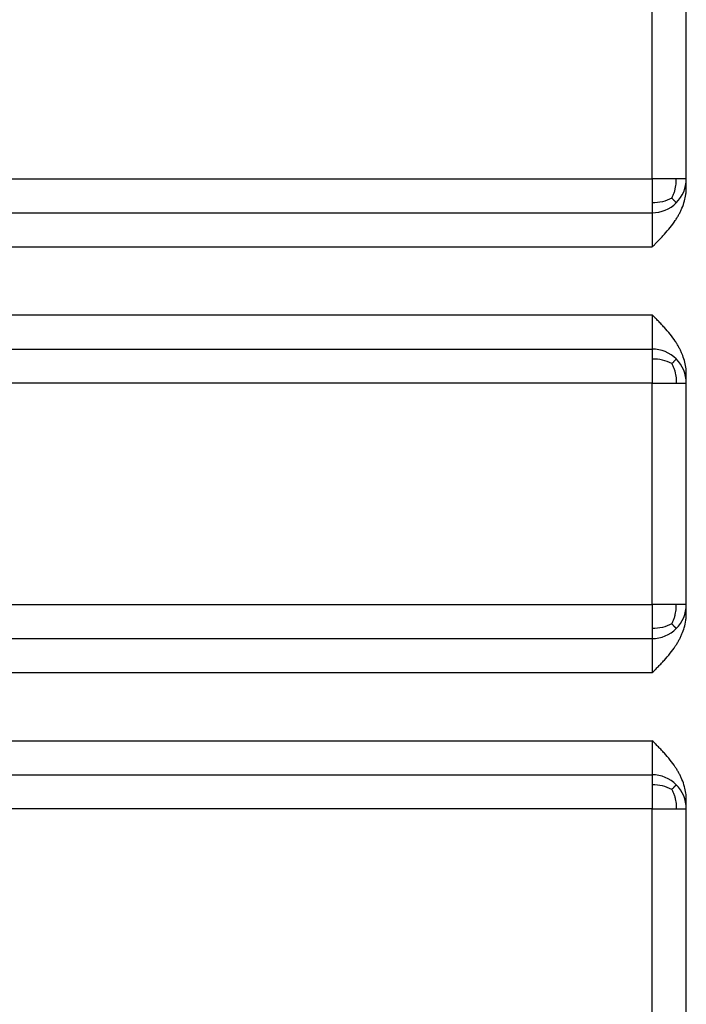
# Model space of a CAD drawing. Header units: inches. Extents: x -535 to 431, y -263 to 280.
# Tile 24 of 82: x -132 to -112, y -37 to -8. Entities that reach past the tile are written whole.
import ezdxf

# ---------------------------------------------------------------- set-up
doc = ezdxf.new("R2010")
doc.units = ezdxf.units.IN

# ---------------------------------------------------------------- blocks, each defined once
blk = doc.blocks.new('013_G23_G27_BF_B14R_Motor_Bgr_63_EEXDe_1_1__5', base_point=(-375.5, -86.258))
at = {"color": 1, "linetype": 'Continuous'}
for p, q in [((-113, -12.758), (-113, -6.258)), ((-113, -25.258), (-113, -18.758)), ((-113, -37.758), (-113, -31.258))]:
    blk.add_line(p, q, dxfattribs=at)
at = {"color": 7, "linetype": 'Continuous'}
for p, q in [((-112, -12.758), (-112, -6.258)), ((-112, -13.026), (-112, -12.758)), ((-147.5, -13.758), (-113, -13.758)), ((-147.5, -17.758), (-113, -17.758)), ((-112, -18.758), (-112, -18.49)), ((-112, -25.258), (-112, -18.758)), ((-112, -25.526), (-112, -25.258)), ((-147.5, -26.258), (-113, -26.258)), ((-147.5, -30.258), (-113, -30.258)), ((-112, -31.258), (-112, -30.99)), ((-112, -37.758), (-112, -31.258))]:
    blk.add_line(p, q, dxfattribs=at)
for centre, start, end in [((-113, -12.758), -45, 0), ((-113, -12.758), -90, -45), ((-113, -18.758), 45, 90), ((-113, -18.758), 0, 45), ((-113, -25.258), -45, 0), ((-113, -25.258), -90, -45), ((-113, -31.258), 45, 90), ((-113, -31.258), 0, 45)]:
    blk.add_arc(centre, 1, start, end, dxfattribs=at)
at = {"color": 1, "linetype": 'Continuous'}
for points, knots in [([(-147.5, -12.758), (-147.476, -12.758), (-147.429, -12.758), (-141.656, -12.758), (-130.179, -12.758), (-118.726, -12.758), (-113, -12.758)], [0, 0, 0, 0, 0.070775, 0.141497, 17.320786, 34.500075, 34.500075, 34.500075, 34.500075]), ([(-113, -12.758), (-113, -12.821), (-113, -12.944), (-113, -13.127), (-113, -13.3), (-113, -13.413), (-113, -13.465)], [0, 0, 0, 0, 0.1890051, 0.3680946, 0.54979, 0.7071067, 0.7071067, 0.7071067, 0.7071067]), ([(-112.293, -12.758), (-112.343, -12.758), (-112.452, -12.758), (-112.622, -12.758), (-112.807, -12.758), (-112.935, -12.758), (-113, -12.758)], [0, 0, 0, 0, 0.1515365, 0.3244233, 0.5120164, 0.7071068, 0.7071068, 0.7071068, 0.7071068]), ([(-112.423, -13.33), (-112.409, -13.299), (-112.381, -13.239), (-112.347, -13.146), (-112.321, -13.053), (-112.304, -12.96), (-112.294, -12.862), (-112.293, -12.794), (-112.293, -12.758)], [0, 0, 0, 0, 0.1007964, 0.2003149, 0.2958553, 0.3887386, 0.4843943, 0.5921619, 0.5921619, 0.5921619, 0.5921619]), ([(-112, -12.758), (-112.013, -12.758), (-112.038, -12.758), (-112.094, -12.758), (-112.179, -12.758), (-112.251, -12.758), (-112.293, -12.758)], [0, 0, 0, 0, 0.0380602, 0.0761205, 0.1685304, 0.2928932, 0.2928932, 0.2928932, 0.2928932]), ([(-112.423, -13.33), (-112.513, -13.37), (-112.697, -13.452), (-112.898, -13.461), (-113, -13.465)], [0, 0, 0, 0, 0.2927896, 0.5973845, 0.5973845, 0.5973845, 0.5973845]), ([(-113, -13.465), (-113, -13.508), (-113, -13.582), (-113, -13.669), (-113, -13.719), (-113, -13.742), (-113, -13.754), (-113, -13.758)], [0, 0, 0, 0, 0.1288814, 0.2226816, 0.2588554, 0.2797053, 0.2928933, 0.2928933, 0.2928933, 0.2928933]), ([(-112.423, -13.33), (-112.418, -13.335), (-112.409, -13.344), (-112.396, -13.358), (-112.383, -13.371), (-112.371, -13.384), (-112.36, -13.395), (-112.35, -13.406), (-112.34, -13.416), (-112.332, -13.424), (-112.324, -13.432), (-112.317, -13.439), (-112.311, -13.446), (-112.306, -13.451), (-112.302, -13.455), (-112.298, -13.459), (-112.296, -13.461), (-112.294, -13.463), (-112.293, -13.464), (-112.293, -13.465), (-112.293, -13.465)], [0, 0, 0, 0, 0.0202023, 0.0394842, 0.0577639, 0.0749697, 0.0910403, 0.1059249, 0.1195832, 0.1319849, 0.1431106, 0.1529508, 0.1615067, 0.1687898, 0.174822, 0.1796356, 0.1832738, 0.1857908, 0.1872553, 0.1877795, 0.1877795, 0.1877795, 0.1877795]), ([(-113, -13.758), (-113, -13.765), (-113, -13.78), (-113, -13.814), (-113, -13.869), (-113, -13.952), (-113, -14.079), (-113, -14.252), (-113, -14.439), (-113, -14.611), (-113, -14.708), (-113, -14.758)], [0, 0, 0, 0, 0.0219862, 0.0439724, 0.1024619, 0.1862689, 0.2927665, 0.4839577, 0.7063809, 0.8515455, 1, 1, 1, 1]), ([(-147.5, -14.758), (-147.476, -14.758), (-147.429, -14.758), (-141.656, -14.758), (-130.179, -14.758), (-118.726, -14.758), (-113, -14.758)], [0, 0, 0, 0, 0.07049, 0.14101, 17.3203, 34.499589, 34.499589, 34.499589, 34.499589]), ([(-147.5, -16.758), (-147.476, -16.758), (-147.429, -16.758), (-141.656, -16.758), (-130.179, -16.758), (-118.726, -16.758), (-113, -16.758)], [0, 0, 0, 0, 0.070479, 0.14101, 17.3203, 34.499589, 34.499589, 34.499589, 34.499589]), ([(-113, -16.758), (-113, -16.807), (-113, -16.905), (-113, -17.077), (-113, -17.264), (-113, -17.451), (-113, -17.598), (-113, -17.688), (-113, -17.736), (-113, -17.751), (-113, -17.758)], [0, 0, 0, 0, 0.148374, 0.293463, 0.516254, 0.707119, 0.857087, 0.955981, 0.97799, 1, 1, 1, 1]), ([(-113, -17.758), (-113, -17.77), (-113, -17.793), (-113, -17.848), (-113, -17.934), (-113, -18.008), (-113, -18.051)], [0, 0, 0, 0, 0.0351058, 0.0702117, 0.1639749, 0.2928933, 0.2928933, 0.2928933, 0.2928933]), ([(-112.423, -18.186), (-112.513, -18.146), (-112.697, -18.064), (-112.898, -18.055), (-113, -18.051)], [0, 0, 0, 0, 0.2927896, 0.5973846, 0.5973846, 0.5973846, 0.5973846]), ([(-113, -18.051), (-113, -18.103), (-113, -18.216), (-113, -18.391), (-113, -18.574), (-113, -18.697), (-113, -18.758)], [0, 0, 0, 0, 0.1573483, 0.3390121, 0.5231045, 0.7071066, 0.7071066, 0.7071066, 0.7071066]), ([(-112.423, -18.186), (-112.415, -18.178), (-112.401, -18.163), (-112.38, -18.142), (-112.362, -18.122), (-112.345, -18.105), (-112.331, -18.091), (-112.319, -18.078), (-112.309, -18.068), (-112.302, -18.061), (-112.297, -18.056), (-112.294, -18.053), (-112.293, -18.051), (-112.293, -18.051)], [0, 0, 0, 0, 0.0325845, 0.0625656, 0.0896276, 0.113529, 0.134103, 0.1512572, 0.1649738, 0.1753093, 0.1823951, 0.1864403, 0.1877627, 0.1877627, 0.1877627, 0.1877627]), ([(-112.423, -18.186), (-112.409, -18.217), (-112.381, -18.277), (-112.347, -18.37), (-112.321, -18.463), (-112.304, -18.556), (-112.294, -18.654), (-112.293, -18.722), (-112.293, -18.758)], [0, 0, 0, 0, 0.1007964, 0.2003149, 0.2958554, 0.3887386, 0.4843943, 0.5921619, 0.5921619, 0.5921619, 0.5921619]), ([(-113, -18.758), (-118.726, -18.758), (-130.179, -18.758), (-141.656, -18.758), (-147.429, -18.758), (-147.476, -18.758), (-147.5, -18.758)], [0, 0, 0, 0, 17.179289, 34.358579, 34.429322, 34.500075, 34.500075, 34.500075, 34.500075]), ([(-113, -18.758), (-112.935, -18.758), (-112.807, -18.758), (-112.622, -18.758), (-112.469, -18.758), (-112.361, -18.758), (-112.31, -18.758), (-112.293, -18.758)], [0, 0, 0, 0, 0.1950903, 0.3826835, 0.5552127, 0.6551062, 0.7071068, 0.7071068, 0.7071068, 0.7071068]), ([(-112.293, -18.758), (-112.255, -18.758), (-112.183, -18.758), (-112.098, -18.758), (-112.038, -18.758), (-112.013, -18.758), (-112, -18.758)], [0, 0, 0, 0, 0.1139436, 0.2167728, 0.254833, 0.2928932, 0.2928932, 0.2928932, 0.2928932]), ([(-147.5, -25.258), (-147.476, -25.258), (-147.429, -25.258), (-141.656, -25.258), (-130.179, -25.258), (-118.726, -25.258), (-113, -25.258)], [0, 0, 0, 0, 0.070775, 0.141497, 17.320786, 34.500075, 34.500075, 34.500075, 34.500075]), ([(-112.293, -25.258), (-112.35, -25.258), (-112.458, -25.258), (-112.623, -25.258), (-112.768, -25.258), (-112.895, -25.258), (-112.966, -25.258), (-113, -25.258)], [0, 0, 0, 0, 0.170662, 0.3244233, 0.4955547, 0.604489, 0.7071068, 0.7071068, 0.7071068, 0.7071068]), ([(-113, -25.258), (-113, -25.321), (-113, -25.444), (-113, -25.627), (-113, -25.8), (-113, -25.913), (-113, -25.965)], [0, 0, 0, 0, 0.1891216, 0.3680946, 0.5497933, 0.7071067, 0.7071067, 0.7071067, 0.7071067]), ([(-112.423, -25.83), (-112.409, -25.799), (-112.381, -25.739), (-112.347, -25.646), (-112.321, -25.553), (-112.304, -25.46), (-112.294, -25.362), (-112.293, -25.294), (-112.293, -25.258)], [0, 0, 0, 0, 0.1007964, 0.2003149, 0.2958553, 0.3887386, 0.4843943, 0.5921619, 0.5921619, 0.5921619, 0.5921619]), ([(-112, -25.258), (-112.013, -25.258), (-112.038, -25.258), (-112.106, -25.258), (-112.191, -25.258), (-112.263, -25.258), (-112.293, -25.258)], [0, 0, 0, 0, 0.0380602, 0.0761205, 0.2039314, 0.2928932, 0.2928932, 0.2928932, 0.2928932]), ([(-112.423, -25.83), (-112.513, -25.87), (-112.697, -25.952), (-112.898, -25.961), (-113, -25.965)], [0, 0, 0, 0, 0.2927896, 0.5973845, 0.5973845, 0.5973845, 0.5973845]), ([(-113, -25.965), (-113, -26.008), (-113, -26.082), (-113, -26.169), (-113, -26.219), (-113, -26.242), (-113, -26.254), (-113, -26.258)], [0, 0, 0, 0, 0.1288809, 0.2226816, 0.2588554, 0.2797053, 0.2928933, 0.2928933, 0.2928933, 0.2928933]), ([(-112.423, -25.83), (-112.418, -25.835), (-112.409, -25.844), (-112.396, -25.858), (-112.383, -25.871), (-112.371, -25.884), (-112.36, -25.895), (-112.35, -25.906), (-112.34, -25.916), (-112.332, -25.924), (-112.324, -25.932), (-112.317, -25.939), (-112.311, -25.946), (-112.306, -25.951), (-112.302, -25.955), (-112.298, -25.959), (-112.296, -25.961), (-112.294, -25.963), (-112.293, -25.964), (-112.293, -25.965), (-112.293, -25.965)], [0, 0, 0, 0, 0.0202023, 0.0394842, 0.0577639, 0.0749697, 0.0910403, 0.1059249, 0.1195832, 0.1319849, 0.1431106, 0.1529508, 0.1615067, 0.1687898, 0.174822, 0.1796356, 0.1832738, 0.1857908, 0.1872553, 0.1877795, 0.1877795, 0.1877795, 0.1877795]), ([(-113, -26.258), (-113, -26.265), (-113, -26.28), (-113, -26.309), (-113, -26.35), (-113, -26.406), (-113, -26.474), (-113, -26.554), (-113, -26.645), (-113, -26.745), (-113, -26.852), (-113, -26.938), (-113, -27.002), (-113, -27.041), (-113, -27.083), (-113, -27.125), (-113, -27.165), (-113, -27.2), (-113, -27.228), (-113, -27.246), (-113, -27.255), (-113, -27.258)], [0, 0, 0, 0, 0.0219862, 0.0439724, 0.0872172, 0.1436087, 0.2123806, 0.2927665, 0.3843144, 0.4843379, 0.5919793, 0.7063809, 0.7420336, 0.7823609, 0.825035, 0.8677278, 0.9081117, 0.9438587, 0.972641, 0.9921307, 1, 1, 1, 1]), ([(-147.5, -27.258), (-147.476, -27.258), (-147.429, -27.258), (-141.656, -27.258), (-130.179, -27.258), (-118.726, -27.258), (-113, -27.258)], [0, 0, 0, 0, 0.07049, 0.14101, 17.3203, 34.499589, 34.499589, 34.499589, 34.499589]), ([(-147.5, -29.258), (-147.476, -29.258), (-147.429, -29.258), (-141.656, -29.258), (-130.179, -29.258), (-118.726, -29.258), (-113, -29.258)], [0, 0, 0, 0, 0.070479, 0.14101, 17.3203, 34.499589, 34.499589, 34.499589, 34.499589]), ([(-113, -29.258), (-113, -29.307), (-113, -29.405), (-113, -29.577), (-113, -29.763), (-113, -29.951), (-113, -30.098), (-113, -30.188), (-113, -30.236), (-113, -30.251), (-113, -30.258)], [0, 0, 0, 0, 0.148374, 0.293463, 0.51547, 0.707119, 0.856876, 0.955981, 0.97799, 1, 1, 1, 1]), ([(-113, -30.258), (-113, -30.27), (-113, -30.293), (-113, -30.348), (-113, -30.434), (-113, -30.508), (-113, -30.551)], [0, 0, 0, 0, 0.0351058, 0.0702117, 0.1639748, 0.2928933, 0.2928933, 0.2928933, 0.2928933]), ([(-112.423, -30.686), (-112.513, -30.646), (-112.697, -30.564), (-112.898, -30.555), (-113, -30.551)], [0, 0, 0, 0, 0.2927896, 0.5973846, 0.5973846, 0.5973846, 0.5973846]), ([(-113, -30.551), (-113, -30.603), (-113, -30.716), (-113, -30.891), (-113, -31.074), (-113, -31.197), (-113, -31.258)], [0, 0, 0, 0, 0.1573491, 0.3390121, 0.5231226, 0.7071066, 0.7071066, 0.7071066, 0.7071066]), ([(-112.423, -30.686), (-112.415, -30.678), (-112.401, -30.663), (-112.38, -30.642), (-112.362, -30.622), (-112.345, -30.605), (-112.331, -30.591), (-112.319, -30.578), (-112.309, -30.568), (-112.302, -30.561), (-112.297, -30.556), (-112.294, -30.553), (-112.293, -30.551), (-112.293, -30.551)], [0, 0, 0, 0, 0.0325845, 0.0625656, 0.0896276, 0.113529, 0.134103, 0.1512572, 0.1649738, 0.1753093, 0.1823951, 0.1864403, 0.1877627, 0.1877627, 0.1877627, 0.1877627]), ([(-112.423, -30.686), (-112.409, -30.717), (-112.381, -30.777), (-112.347, -30.87), (-112.321, -30.963), (-112.304, -31.056), (-112.294, -31.154), (-112.293, -31.222), (-112.293, -31.258)], [0, 0, 0, 0, 0.1007964, 0.2003149, 0.2958554, 0.3887386, 0.4843943, 0.5921619, 0.5921619, 0.5921619, 0.5921619]), ([(-113, -31.258), (-118.726, -31.258), (-130.179, -31.258), (-141.656, -31.258), (-147.429, -31.258), (-147.476, -31.258), (-147.5, -31.258)], [0, 0, 0, 0, 17.179289, 34.358579, 34.429322, 34.500075, 34.500075, 34.500075, 34.500075]), ([(-113, -31.258), (-112.935, -31.258), (-112.807, -31.258), (-112.624, -31.258), (-112.454, -31.258), (-112.346, -31.258), (-112.293, -31.258)], [0, 0, 0, 0, 0.1950903, 0.3826835, 0.5490903, 0.7071068, 0.7071068, 0.7071068, 0.7071068]), ([(-112.293, -31.258), (-112.254, -31.258), (-112.182, -31.258), (-112.097, -31.258), (-112.038, -31.258), (-112.013, -31.258), (-112, -31.258)], [0, 0, 0, 0, 0.1152472, 0.2167728, 0.254833, 0.2928932, 0.2928932, 0.2928932, 0.2928932])]:
    blk.add_open_spline(points, degree=3, knots=knots, dxfattribs=at)
at = {"color": 7, "linetype": 'Continuous'}
for points, knots in [([(-113, -14.758), (-112.982, -14.74), (-112.952, -14.71), (-112.907, -14.664), (-112.864, -14.622), (-112.819, -14.576), (-112.774, -14.529), (-112.731, -14.484), (-112.687, -14.437), (-112.6, -14.342), (-112.473, -14.194), (-112.35, -14.029), (-112.267, -13.899), (-112.217, -13.811), (-112.169, -13.719), (-112.109, -13.588), (-112.052, -13.422), (-112.016, -13.253), (-112.002, -13.124), (-112.001, -13.058), (-112, -13.026)], [0, 0, 0, 0, 0.076107, 0.128248, 0.1921, 0.256912, 0.321518, 0.385789, 0.444379, 0.514683, 0.773058, 1.028114, 1.131469, 1.235036, 1.33231, 1.442367, 1.668163, 1.858165, 1.958659, 2.055687, 2.055687, 2.055687, 2.055687]), ([(-112, -18.49), (-112.001, -18.456), (-112.002, -18.39), (-112.017, -18.258), (-112.052, -18.091), (-112.111, -17.926), (-112.169, -17.797), (-112.217, -17.705), (-112.267, -17.617), (-112.35, -17.487), (-112.473, -17.321), (-112.6, -17.174), (-112.687, -17.079), (-112.731, -17.032), (-112.774, -16.987), (-112.819, -16.94), (-112.864, -16.894), (-112.907, -16.852), (-112.952, -16.806), (-112.982, -16.776), (-113, -16.758)], [0, 0, 0, 0, 0.103363, 0.197522, 0.396682, 0.613322, 0.723367, 0.820652, 0.924221, 1.027575, 1.282616, 1.541006, 1.61137, 1.669899, 1.734169, 1.798777, 1.863587, 1.92744, 1.979495, 2.055689, 2.055689, 2.055689, 2.055689]), ([(-113, -27.258), (-112.982, -27.24), (-112.952, -27.21), (-112.907, -27.164), (-112.864, -27.122), (-112.819, -27.076), (-112.774, -27.029), (-112.731, -26.984), (-112.687, -26.937), (-112.6, -26.842), (-112.473, -26.694), (-112.35, -26.529), (-112.267, -26.399), (-112.217, -26.311), (-112.169, -26.219), (-112.114, -26.097), (-112.055, -25.932), (-112.017, -25.762), (-112.002, -25.623), (-112.001, -25.557), (-112, -25.526)], [0, 0, 0, 0, 0.076107, 0.128248, 0.1921, 0.256912, 0.321518, 0.385789, 0.444379, 0.514683, 0.773058, 1.028114, 1.131469, 1.235036, 1.33231, 1.442367, 1.636085, 1.858157, 1.962066, 2.055679, 2.055679, 2.055679, 2.055679]), ([(-112, -30.99), (-112.001, -30.956), (-112.002, -30.89), (-112.017, -30.761), (-112.052, -30.594), (-112.109, -30.428), (-112.169, -30.297), (-112.217, -30.205), (-112.267, -30.117), (-112.35, -29.987), (-112.473, -29.821), (-112.6, -29.674), (-112.687, -29.579), (-112.731, -29.532), (-112.774, -29.487), (-112.819, -29.44), (-112.864, -29.394), (-112.907, -29.352), (-112.952, -29.306), (-112.982, -29.276), (-113, -29.258)], [0, 0, 0, 0, 0.103363, 0.197522, 0.387534, 0.61332, 0.723366, 0.82065, 0.924219, 1.027573, 1.282615, 1.541004, 1.611368, 1.669898, 1.734168, 1.798775, 1.863585, 1.927439, 1.979493, 2.055687, 2.055687, 2.055687, 2.055687])]:
    blk.add_open_spline(points, degree=3, knots=knots, dxfattribs=at)
blk = doc.blocks.new('Vordans1', base_point=(-218.75, 13))
blk.add_blockref('013_G23_G27_BF_B14R_Motor_Bgr_63_EEXDe_1_1__5', (-375.5, -86.258))

msp = doc.modelspace()

# ---------------------------------------------------------------- block references
msp.add_blockref('Vordans1', (-218.75, 13))

doc.saveas('drawing.dxf')
